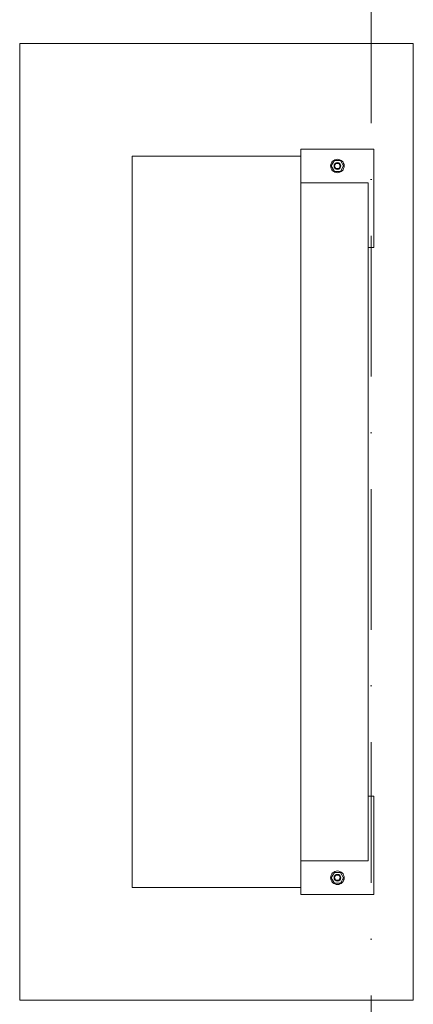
# Model space of a CAD drawing. Header units: millimetres. Extents: x -3176 to 162662, y -36434 to 57907.
# Tile 141 of 155: x 150251 to 150951, y 23938 to 25688. Entities that reach past the tile are written whole.
import ezdxf

# ---------------------------------------------------------------- set-up
doc = ezdxf.new("R2010")
doc.units = ezdxf.units.MM
doc.linetypes.add('1-Sheet - 32170-CIV-6170-DW-2035-015-01 - RZUTY$0$A_Dash_Dot_2_5mm_Axis', pattern=[45, 25, -10, 0, -10])
doc.layers.get('0').update_dxf_attribs({"lineweight": 5})
doc.layers.add('1-Sheet - 32170-CIV-6170-DW-2035-015-01 - RZUTY$0$A-DETL-MBND', color=5, linetype='Continuous', lineweight=9)
doc.layers.add('1-Sheet - 32170-CIV-6170-DW-2035-015-01 - RZUTY$0$S-GRID', color=8, linetype='Continuous', lineweight=0)

# ---------------------------------------------------------------- blocks, each defined once
blk = doc.blocks.new('1-Sheet - 32170-CIV-6170-DW-2035-015-01 - RZUTY')
at = {"layer": '1-Sheet - 32170-CIV-6170-DW-2035-015-01 - RZUTY$0$A-DETL-MBND'}
for p, q in [((11575.99, 26), (11645.99, 26)), ((11575.99, -144), (11575.99, 26)), ((11645.99, 26), (11645.99, -144)), ((11638.99, 7.25), (11625.99, 7.25)), ((11625.99, 7.25), (11625.99, 1.25)), ((11638.99, 7.25), (11625.99, 7.25)), ((11625.99, 7.25), (11625.99, 1.25)), ((11638.99, -10.25), (11638.99, 7.25)), ((11638.99, -10.25), (11638.99, 7.25)), ((11625.99, 6), (11595.99, 6)), ((11595.99, 6), (11595.99, -124)), ((11631.83, 5.25), (11632.03, 5.36)), ((11632.03, 5.36), (11631.83, 5.25)), ((11631.83, 5.25), (11632.03, 5.36)), ((11632.03, 5.36), (11631.83, 5.25)), ((11632.03, 5.36), (11632.26, 5.43)), ((11632.26, 5.43), (11632.03, 5.36)), ((11632.03, 5.36), (11632.26, 5.43)), ((11632.26, 5.43), (11632.03, 5.36)), ((11632.26, 5.43), (11632.49, 5.45)), ((11632.49, 5.45), (11632.26, 5.43)), ((11632.26, 5.43), (11632.49, 5.45)), ((11632.49, 5.45), (11632.26, 5.43)), ((11632.49, 5.45), (11632.73, 5.43)), ((11632.73, 5.43), (11632.49, 5.45)), ((11632.49, 5.45), (11632.73, 5.43)), ((11632.73, 5.43), (11632.49, 5.45)), ((11632.73, 5.43), (11632.95, 5.36)), ((11632.95, 5.36), (11632.73, 5.43)), ((11632.73, 5.43), (11632.95, 5.36)), ((11632.95, 5.36), (11632.73, 5.43)), ((11632.95, 5.36), (11633.16, 5.25)), ((11633.16, 5.25), (11632.95, 5.36)), ((11632.95, 5.36), (11633.16, 5.25)), ((11633.16, 5.25), (11632.95, 5.36)), ((11631.29, 4.25), (11631.32, 4.49)), ((11631.32, 4.49), (11631.29, 4.25)), ((11631.29, 4.25), (11631.32, 4.49)), ((11631.32, 4.49), (11631.29, 4.25)), ((11631.32, 4.02), (11631.29, 4.25)), ((11631.29, 4.25), (11631.32, 4.02)), ((11631.32, 4.02), (11631.29, 4.25)), ((11631.29, 4.25), (11631.32, 4.02)), ((11631.32, 4.49), (11631.38, 4.71)), ((11631.38, 4.71), (11631.32, 4.49)), ((11631.32, 4.49), (11631.38, 4.71)), ((11631.38, 4.71), (11631.32, 4.49)), ((11631.38, 3.79), (11631.32, 4.02)), ((11631.32, 4.02), (11631.38, 3.79)), ((11631.38, 3.79), (11631.32, 4.02)), ((11631.32, 4.02), (11631.38, 3.79)), ((11631.38, 4.71), (11631.49, 4.92)), ((11631.49, 4.92), (11631.38, 4.71)), ((11631.38, 4.71), (11631.49, 4.92)), ((11631.49, 4.92), (11631.38, 4.71)), ((11631.49, 3.59), (11631.38, 3.79)), ((11631.38, 3.79), (11631.49, 3.59)), ((11631.49, 3.59), (11631.38, 3.79)), ((11631.38, 3.79), (11631.49, 3.59)), ((11631.4, 4.25), (11631.95, 5.2)), ((11631.4, 4.25), (11631.95, 5.2)), ((11631.95, 3.3), (11631.4, 4.25)), ((11631.95, 3.3), (11631.4, 4.25)), ((11631.49, 4.92), (11631.64, 5.1)), ((11631.64, 5.1), (11631.49, 4.92)), ((11631.49, 4.92), (11631.64, 5.1)), ((11631.64, 5.1), (11631.49, 4.92)), ((11631.64, 3.4), (11631.49, 3.59)), ((11631.49, 3.59), (11631.64, 3.4)), ((11631.64, 3.4), (11631.49, 3.59)), ((11631.49, 3.59), (11631.64, 3.4)), ((11631.64, 5.1), (11631.83, 5.25)), ((11631.83, 5.25), (11631.64, 5.1)), ((11631.64, 5.1), (11631.83, 5.25)), ((11631.83, 5.25), (11631.64, 5.1)), ((11631.89, 4.25), (11631.94, 4.48)), ((11631.94, 4.48), (11631.89, 4.25)), ((11631.89, 4.25), (11631.94, 4.48)), ((11631.94, 4.48), (11631.89, 4.25)), ((11631.94, 4.02), (11631.89, 4.25)), ((11631.89, 4.25), (11631.94, 4.02)), ((11631.94, 4.02), (11631.89, 4.25)), ((11631.89, 4.25), (11631.94, 4.02)), ((11631.94, 4.48), (11632.07, 4.68)), ((11631.94, 4.48), (11632.07, 4.68)), ((11632.07, 3.83), (11631.94, 4.02)), ((11632.07, 3.83), (11631.94, 4.02)), ((11631.95, 5.2), (11633.04, 5.2)), ((11631.95, 5.2), (11633.04, 5.2)), ((11631.99, 4.25), (11632.24, 4.68)), ((11631.99, 4.25), (11632.24, 4.68)), ((11632.24, 3.82), (11631.99, 4.25)), ((11632.24, 3.82), (11631.99, 4.25)), ((11632.07, 4.68), (11632.26, 4.81)), ((11632.26, 4.81), (11632.07, 4.68)), ((11632.07, 4.68), (11632.26, 4.81)), ((11632.26, 4.81), (11632.07, 4.68)), ((11632.26, 3.7), (11632.07, 3.83)), ((11632.07, 3.83), (11632.26, 3.7)), ((11632.26, 3.7), (11632.07, 3.83)), ((11632.07, 3.83), (11632.26, 3.7)), ((11632.24, 4.68), (11632.74, 4.68)), ((11632.24, 4.68), (11632.74, 4.68)), ((11632.74, 3.82), (11632.24, 3.82)), ((11632.74, 3.82), (11632.24, 3.82)), ((11632.26, 4.81), (11632.49, 4.85)), ((11632.49, 4.85), (11632.26, 4.81)), ((11632.26, 4.81), (11632.49, 4.85)), ((11632.49, 4.85), (11632.26, 4.81)), ((11632.49, 3.65), (11632.26, 3.7)), ((11632.26, 3.7), (11632.49, 3.65)), ((11632.49, 3.65), (11632.26, 3.7)), ((11632.26, 3.7), (11632.49, 3.65)), ((11632.49, 4.85), (11632.72, 4.81)), ((11632.49, 4.85), (11632.72, 4.81)), ((11632.72, 3.7), (11632.49, 3.65)), ((11632.72, 3.7), (11632.49, 3.65)), ((11632.72, 4.81), (11632.92, 4.68)), ((11632.72, 4.81), (11632.92, 4.68)), ((11632.92, 3.83), (11632.72, 3.7)), ((11632.92, 3.83), (11632.72, 3.7)), ((11632.74, 4.68), (11632.99, 4.25)), ((11632.74, 4.68), (11632.99, 4.25)), ((11632.99, 4.25), (11632.74, 3.82)), ((11632.99, 4.25), (11632.74, 3.82)), ((11632.92, 4.68), (11633.05, 4.48)), ((11632.92, 4.68), (11633.05, 4.48)), ((11633.05, 4.02), (11632.92, 3.83)), ((11633.05, 4.02), (11632.92, 3.83)), ((11633.04, 5.2), (11633.59, 4.25)), ((11633.04, 5.2), (11633.59, 4.25)), ((11633.59, 4.25), (11633.04, 3.3)), ((11633.59, 4.25), (11633.04, 3.3)), ((11633.05, 4.48), (11633.09, 4.25)), ((11633.09, 4.25), (11633.05, 4.48)), ((11633.05, 4.48), (11633.09, 4.25)), ((11633.09, 4.25), (11633.05, 4.48)), ((11633.09, 4.25), (11633.05, 4.02)), ((11633.05, 4.02), (11633.09, 4.25)), ((11633.09, 4.25), (11633.05, 4.02)), ((11633.05, 4.02), (11633.09, 4.25)), ((11633.16, 5.25), (11633.34, 5.1)), ((11633.34, 5.1), (11633.16, 5.25)), ((11633.16, 5.25), (11633.34, 5.1)), ((11633.34, 5.1), (11633.16, 5.25)), ((11633.34, 5.1), (11633.49, 4.92)), ((11633.49, 4.92), (11633.34, 5.1)), ((11633.34, 5.1), (11633.49, 4.92)), ((11633.49, 4.92), (11633.34, 5.1)), ((11633.49, 3.59), (11633.34, 3.4)), ((11633.34, 3.4), (11633.49, 3.59)), ((11633.49, 3.59), (11633.34, 3.4)), ((11633.34, 3.4), (11633.49, 3.59)), ((11633.49, 4.92), (11633.6, 4.71)), ((11633.6, 4.71), (11633.49, 4.92)), ((11633.49, 4.92), (11633.6, 4.71)), ((11633.6, 4.71), (11633.49, 4.92)), ((11633.6, 3.79), (11633.49, 3.59)), ((11633.49, 3.59), (11633.6, 3.79)), ((11633.6, 3.79), (11633.49, 3.59)), ((11633.49, 3.59), (11633.6, 3.79)), ((11633.6, 4.71), (11633.67, 4.49)), ((11633.67, 4.49), (11633.6, 4.71)), ((11633.6, 4.71), (11633.67, 4.49)), ((11633.67, 4.49), (11633.6, 4.71)), ((11633.67, 4.02), (11633.6, 3.79)), ((11633.6, 3.79), (11633.67, 4.02)), ((11633.67, 4.02), (11633.6, 3.79)), ((11633.6, 3.79), (11633.67, 4.02)), ((11633.67, 4.49), (11633.69, 4.25)), ((11633.69, 4.25), (11633.67, 4.49)), ((11633.67, 4.49), (11633.69, 4.25)), ((11633.69, 4.25), (11633.67, 4.49)), ((11633.69, 4.25), (11633.67, 4.02)), ((11633.67, 4.02), (11633.69, 4.25)), ((11633.69, 4.25), (11633.67, 4.02)), ((11633.67, 4.02), (11633.69, 4.25)), ((11631.83, 3.25), (11631.64, 3.4)), ((11631.64, 3.4), (11631.83, 3.25)), ((11631.83, 3.25), (11631.64, 3.4)), ((11631.64, 3.4), (11631.83, 3.25)), ((11632.03, 3.14), (11631.83, 3.25)), ((11631.83, 3.25), (11632.03, 3.14)), ((11632.03, 3.14), (11631.83, 3.25)), ((11631.83, 3.25), (11632.03, 3.14)), ((11633.04, 3.3), (11631.95, 3.3)), ((11633.04, 3.3), (11631.95, 3.3)), ((11632.26, 3.07), (11632.03, 3.14)), ((11632.03, 3.14), (11632.26, 3.07)), ((11632.26, 3.07), (11632.03, 3.14)), ((11632.03, 3.14), (11632.26, 3.07)), ((11632.49, 3.05), (11632.26, 3.07)), ((11632.26, 3.07), (11632.49, 3.05)), ((11632.49, 3.05), (11632.26, 3.07)), ((11632.26, 3.07), (11632.49, 3.05)), ((11632.73, 3.07), (11632.49, 3.05)), ((11632.49, 3.05), (11632.73, 3.07)), ((11632.73, 3.07), (11632.49, 3.05)), ((11632.49, 3.05), (11632.73, 3.07)), ((11632.95, 3.14), (11632.73, 3.07)), ((11632.73, 3.07), (11632.95, 3.14)), ((11632.95, 3.14), (11632.73, 3.07)), ((11632.73, 3.07), (11632.95, 3.14)), ((11633.16, 3.25), (11632.95, 3.14)), ((11632.95, 3.14), (11633.16, 3.25)), ((11633.16, 3.25), (11632.95, 3.14)), ((11632.95, 3.14), (11633.16, 3.25)), ((11633.34, 3.4), (11633.16, 3.25)), ((11633.16, 3.25), (11633.34, 3.4)), ((11633.34, 3.4), (11633.16, 3.25)), ((11633.16, 3.25), (11633.34, 3.4)), ((11625.99, 1.25), (11637.99, 1.25)), ((11625.99, 1.25), (11625.99, -119.25)), ((11625.99, 1.25), (11637.99, 1.25)), ((11625.99, 1.25), (11625.99, -119.25)), ((11637.99, -119.25), (11637.99, 1.25)), ((11637.99, -119.25), (11637.99, 1.25)), ((11637.99, -10.25), (11638.99, -10.25)), ((11637.99, -10.25), (11638.99, -10.25)), ((11638.99, -107.75), (11637.99, -107.75)), ((11638.99, -107.75), (11637.99, -107.75)), ((11638.99, -125.25), (11638.99, -107.75)), ((11638.99, -125.25), (11638.99, -107.75)), ((11637.99, -119.25), (11625.99, -119.25)), ((11625.99, -119.25), (11625.99, -125.25)), ((11637.99, -119.25), (11625.99, -119.25)), ((11625.99, -119.25), (11625.99, -125.25)), ((11631.29, -122.25), (11631.32, -122.01)), ((11631.32, -122.01), (11631.29, -122.25)), ((11631.29, -122.25), (11631.32, -122.01)), ((11631.32, -122.01), (11631.29, -122.25)), ((11631.32, -122.48), (11631.29, -122.25)), ((11631.29, -122.25), (11631.32, -122.48)), ((11631.32, -122.48), (11631.29, -122.25)), ((11631.29, -122.25), (11631.32, -122.48)), ((11631.32, -122.01), (11631.38, -121.79)), ((11631.38, -121.79), (11631.32, -122.01)), ((11631.32, -122.01), (11631.38, -121.79)), ((11631.38, -121.79), (11631.32, -122.01)), ((11631.38, -122.71), (11631.32, -122.48)), ((11631.32, -122.48), (11631.38, -122.71)), ((11631.38, -122.71), (11631.32, -122.48)), ((11631.32, -122.48), (11631.38, -122.71)), ((11631.38, -121.79), (11631.49, -121.58)), ((11631.49, -121.58), (11631.38, -121.79)), ((11631.38, -121.79), (11631.49, -121.58)), ((11631.49, -121.58), (11631.38, -121.79)), ((11631.4, -122.25), (11631.95, -121.3)), ((11631.4, -122.25), (11631.95, -121.3)), ((11631.95, -123.2), (11631.4, -122.25)), ((11631.95, -123.2), (11631.4, -122.25)), ((11631.49, -121.58), (11631.64, -121.4)), ((11631.64, -121.4), (11631.49, -121.58)), ((11631.49, -121.58), (11631.64, -121.4)), ((11631.64, -121.4), (11631.49, -121.58)), ((11631.64, -121.4), (11631.83, -121.25)), ((11631.83, -121.25), (11631.64, -121.4)), ((11631.64, -121.4), (11631.83, -121.25)), ((11631.83, -121.25), (11631.64, -121.4)), ((11631.83, -121.25), (11632.03, -121.14)), ((11632.03, -121.14), (11631.83, -121.25)), ((11631.83, -121.25), (11632.03, -121.14)), ((11632.03, -121.14), (11631.83, -121.25)), ((11631.89, -122.25), (11631.94, -122.02)), ((11631.94, -122.02), (11631.89, -122.25)), ((11631.89, -122.25), (11631.94, -122.02)), ((11631.94, -122.02), (11631.89, -122.25)), ((11631.94, -122.48), (11631.89, -122.25)), ((11631.89, -122.25), (11631.94, -122.48)), ((11631.94, -122.48), (11631.89, -122.25)), ((11631.89, -122.25), (11631.94, -122.48)), ((11631.94, -122.02), (11632.07, -121.82)), ((11631.94, -122.02), (11632.07, -121.82)), ((11632.07, -122.67), (11631.94, -122.48)), ((11632.07, -122.67), (11631.94, -122.48)), ((11631.95, -121.3), (11633.04, -121.3)), ((11631.95, -121.3), (11633.04, -121.3)), ((11631.99, -122.25), (11632.24, -121.82)), ((11631.99, -122.25), (11632.24, -121.82)), ((11632.24, -122.68), (11631.99, -122.25)), ((11632.24, -122.68), (11631.99, -122.25)), ((11632.03, -121.14), (11632.26, -121.07)), ((11632.26, -121.07), (11632.03, -121.14)), ((11632.03, -121.14), (11632.26, -121.07)), ((11632.26, -121.07), (11632.03, -121.14)), ((11632.07, -121.82), (11632.26, -121.69)), ((11632.26, -121.69), (11632.07, -121.82)), ((11632.07, -121.82), (11632.26, -121.69)), ((11632.26, -121.69), (11632.07, -121.82)), ((11632.24, -121.82), (11632.74, -121.82)), ((11632.24, -121.82), (11632.74, -121.82)), ((11632.26, -121.07), (11632.49, -121.05)), ((11632.49, -121.05), (11632.26, -121.07)), ((11632.26, -121.07), (11632.49, -121.05)), ((11632.49, -121.05), (11632.26, -121.07)), ((11632.26, -121.69), (11632.49, -121.65)), ((11632.49, -121.65), (11632.26, -121.69)), ((11632.26, -121.69), (11632.49, -121.65)), ((11632.49, -121.65), (11632.26, -121.69)), ((11632.49, -121.05), (11632.73, -121.07)), ((11632.73, -121.07), (11632.49, -121.05)), ((11632.49, -121.05), (11632.73, -121.07)), ((11632.73, -121.07), (11632.49, -121.05)), ((11632.49, -121.65), (11632.72, -121.69)), ((11632.49, -121.65), (11632.72, -121.69)), ((11632.72, -121.69), (11632.92, -121.82)), ((11632.72, -121.69), (11632.92, -121.82)), ((11632.73, -121.07), (11632.95, -121.14)), ((11632.95, -121.14), (11632.73, -121.07)), ((11632.73, -121.07), (11632.95, -121.14)), ((11632.95, -121.14), (11632.73, -121.07)), ((11632.74, -121.82), (11632.99, -122.25)), ((11632.74, -121.82), (11632.99, -122.25)), ((11632.99, -122.25), (11632.74, -122.68)), ((11632.99, -122.25), (11632.74, -122.68)), ((11632.92, -121.82), (11633.05, -122.02)), ((11632.92, -121.82), (11633.05, -122.02)), ((11633.05, -122.48), (11632.92, -122.67)), ((11633.05, -122.48), (11632.92, -122.67)), ((11632.95, -121.14), (11633.16, -121.25)), ((11633.16, -121.25), (11632.95, -121.14)), ((11632.95, -121.14), (11633.16, -121.25)), ((11633.16, -121.25), (11632.95, -121.14)), ((11633.04, -121.3), (11633.59, -122.25)), ((11633.04, -121.3), (11633.59, -122.25)), ((11633.59, -122.25), (11633.04, -123.2)), ((11633.59, -122.25), (11633.04, -123.2)), ((11633.05, -122.02), (11633.09, -122.25)), ((11633.09, -122.25), (11633.05, -122.02)), ((11633.05, -122.02), (11633.09, -122.25)), ((11633.09, -122.25), (11633.05, -122.02)), ((11633.09, -122.25), (11633.05, -122.48)), ((11633.05, -122.48), (11633.09, -122.25)), ((11633.09, -122.25), (11633.05, -122.48)), ((11633.05, -122.48), (11633.09, -122.25)), ((11633.16, -121.25), (11633.34, -121.4)), ((11633.34, -121.4), (11633.16, -121.25)), ((11633.16, -121.25), (11633.34, -121.4)), ((11633.34, -121.4), (11633.16, -121.25)), ((11633.34, -121.4), (11633.49, -121.58)), ((11633.49, -121.58), (11633.34, -121.4)), ((11633.34, -121.4), (11633.49, -121.58)), ((11633.49, -121.58), (11633.34, -121.4)), ((11633.49, -121.58), (11633.6, -121.79)), ((11633.6, -121.79), (11633.49, -121.58)), ((11633.49, -121.58), (11633.6, -121.79)), ((11633.6, -121.79), (11633.49, -121.58)), ((11633.6, -121.79), (11633.67, -122.01)), ((11633.67, -122.01), (11633.6, -121.79)), ((11633.6, -121.79), (11633.67, -122.01)), ((11633.67, -122.01), (11633.6, -121.79)), ((11633.67, -122.48), (11633.6, -122.71)), ((11633.6, -122.71), (11633.67, -122.48)), ((11633.67, -122.48), (11633.6, -122.71)), ((11633.6, -122.71), (11633.67, -122.48)), ((11633.67, -122.01), (11633.69, -122.25)), ((11633.69, -122.25), (11633.67, -122.01)), ((11633.67, -122.01), (11633.69, -122.25)), ((11633.69, -122.25), (11633.67, -122.01)), ((11633.69, -122.25), (11633.67, -122.48)), ((11633.67, -122.48), (11633.69, -122.25)), ((11633.69, -122.25), (11633.67, -122.48)), ((11633.67, -122.48), (11633.69, -122.25)), ((11595.99, -124), (11625.99, -124)), ((11631.49, -122.91), (11631.38, -122.71)), ((11631.38, -122.71), (11631.49, -122.91)), ((11631.49, -122.91), (11631.38, -122.71)), ((11631.38, -122.71), (11631.49, -122.91)), ((11631.64, -123.1), (11631.49, -122.91)), ((11631.49, -122.91), (11631.64, -123.1)), ((11631.64, -123.1), (11631.49, -122.91)), ((11631.49, -122.91), (11631.64, -123.1)), ((11631.83, -123.25), (11631.64, -123.1)), ((11631.64, -123.1), (11631.83, -123.25)), ((11631.83, -123.25), (11631.64, -123.1)), ((11631.64, -123.1), (11631.83, -123.25)), ((11632.03, -123.36), (11631.83, -123.25)), ((11631.83, -123.25), (11632.03, -123.36)), ((11632.03, -123.36), (11631.83, -123.25)), ((11631.83, -123.25), (11632.03, -123.36)), ((11633.04, -123.2), (11631.95, -123.2)), ((11633.04, -123.2), (11631.95, -123.2)), ((11632.26, -123.43), (11632.03, -123.36)), ((11632.03, -123.36), (11632.26, -123.43)), ((11632.26, -123.43), (11632.03, -123.36)), ((11632.03, -123.36), (11632.26, -123.43)), ((11632.26, -122.8), (11632.07, -122.67)), ((11632.07, -122.67), (11632.26, -122.8)), ((11632.26, -122.8), (11632.07, -122.67)), ((11632.07, -122.67), (11632.26, -122.8)), ((11632.74, -122.68), (11632.24, -122.68)), ((11632.74, -122.68), (11632.24, -122.68)), ((11632.49, -122.85), (11632.26, -122.8)), ((11632.26, -122.8), (11632.49, -122.85)), ((11632.49, -122.85), (11632.26, -122.8)), ((11632.26, -122.8), (11632.49, -122.85)), ((11632.49, -123.45), (11632.26, -123.43)), ((11632.26, -123.43), (11632.49, -123.45)), ((11632.49, -123.45), (11632.26, -123.43)), ((11632.26, -123.43), (11632.49, -123.45)), ((11632.72, -122.8), (11632.49, -122.85)), ((11632.72, -122.8), (11632.49, -122.85)), ((11632.73, -123.43), (11632.49, -123.45)), ((11632.49, -123.45), (11632.73, -123.43)), ((11632.73, -123.43), (11632.49, -123.45)), ((11632.49, -123.45), (11632.73, -123.43)), ((11632.92, -122.67), (11632.72, -122.8)), ((11632.92, -122.67), (11632.72, -122.8)), ((11632.95, -123.36), (11632.73, -123.43)), ((11632.73, -123.43), (11632.95, -123.36)), ((11632.95, -123.36), (11632.73, -123.43)), ((11632.73, -123.43), (11632.95, -123.36)), ((11633.16, -123.25), (11632.95, -123.36)), ((11632.95, -123.36), (11633.16, -123.25)), ((11633.16, -123.25), (11632.95, -123.36)), ((11632.95, -123.36), (11633.16, -123.25)), ((11633.34, -123.1), (11633.16, -123.25)), ((11633.16, -123.25), (11633.34, -123.1)), ((11633.34, -123.1), (11633.16, -123.25)), ((11633.16, -123.25), (11633.34, -123.1)), ((11633.49, -122.91), (11633.34, -123.1)), ((11633.34, -123.1), (11633.49, -122.91)), ((11633.49, -122.91), (11633.34, -123.1)), ((11633.34, -123.1), (11633.49, -122.91)), ((11633.6, -122.71), (11633.49, -122.91)), ((11633.49, -122.91), (11633.6, -122.71)), ((11633.6, -122.71), (11633.49, -122.91)), ((11633.49, -122.91), (11633.6, -122.71)), ((11625.99, -125.25), (11638.99, -125.25)), ((11625.99, -125.25), (11638.99, -125.25)), ((11645.99, -144), (11575.99, -144))]:
    blk.add_line(p, q, dxfattribs=at)
at = {"layer": '1-Sheet - 32170-CIV-6170-DW-2035-015-01 - RZUTY$0$S-GRID', "linetype": '1-Sheet - 32170-CIV-6170-DW-2035-015-01 - RZUTY$0$A_Dash_Dot_2_5mm_Axis'}
blk.add_line((11638.49, 712), (11638.49, -968), dxfattribs=at)

msp = doc.modelspace()

# ---------------------------------------------------------------- block references
at = {"xscale": 10, "yscale": 10, "zscale": 10}
msp.add_blockref('1-Sheet - 32170-CIV-6170-DW-2035-015-01 - RZUTY', (34491.45, 25385.65), dxfattribs=at)

doc.saveas('drawing.dxf')
